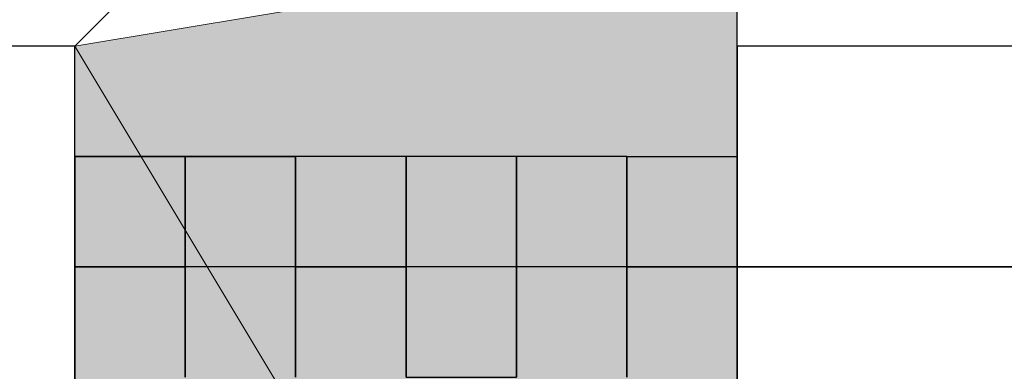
# Model space of a CAD drawing. Header units: millimetres. Extents: x 0 to 420, y 0 to 297.
# Tile 36 of 100: x 69.702 to 70.079, y 194.736 to 194.87. Entities that reach past the tile are written whole.
import ezdxf

# ---------------------------------------------------------------- set-up
doc = ezdxf.new("R2010")
doc.units = ezdxf.units.MM
doc.layers.add('FILL_FFFFFF', color=7, linetype='Continuous', true_color=0xffffff)
doc.layers.add('LINE_FFFFFF', color=7, linetype='Continuous', true_color=0xffffff)
doc.layers.add('LINE_000000', color=7, linetype='Continuous')

msp = doc.modelspace()

# ---------------------------------------------------------------- hatches: boundary and pattern name
at = {"layer": 'FILL_FFFFFF'}
h = msp.add_hatch(color=7, dxfattribs=at)
h.dxf.hatch_style = 1
h.paths.add_polyline_path([(69.97702, 194.90266), (69.72301, 194.86033), (69.97702, 194.43699), (69.97702, 194.90266)])
h = msp.add_hatch(color=7, dxfattribs=at)
h.dxf.hatch_style = 1
h.paths.add_polyline_path([(69.72301, 194.86033), (69.97702, 194.43699), (69.72301, 194.47932), (69.72301, 194.86033)])

# ---------------------------------------------------------------- linework, layer by layer
at = {"layer": 'LINE_000000', "lineweight": 25}
for p, q in [((69.72301, 194.47932), (69.72301, 194.86033)), ((69.97702, 194.86033), (69.97702, 194.86033)), ((69.97702, 194.818), (69.97702, 194.86033)), ((69.97702, 194.86033), (69.97702, 194.86033)), ((70.14634, 194.86033), (69.97702, 194.86033)), ((69.97702, 194.86033), (69.97702, 194.86033)), ((69.97702, 194.86033), (69.97702, 194.818)), ((69.72301, 194.818), (69.72301, 194.818)), ((69.72301, 194.818), (69.76534, 194.818)), ((69.72301, 194.77566), (69.72301, 194.818)), ((69.72301, 194.818), (69.72301, 194.818)), ((69.72301, 194.818), (69.72301, 194.818)), ((69.72301, 194.818), (69.72301, 194.818)), ((69.72301, 194.818), (69.72301, 194.47932)), ((69.76534, 194.818), (69.72301, 194.818)), ((69.72301, 194.818), (69.72301, 194.818)), ((69.72301, 194.818), (69.72301, 194.77566)), ((69.76534, 194.818), (69.76534, 194.818)), ((69.76534, 194.818), (69.76534, 194.77566)), ((69.76534, 194.77566), (69.76534, 194.818)), ((69.76534, 194.818), (69.76534, 194.818)), ((69.76534, 194.818), (69.76534, 194.818)), ((69.76534, 194.818), (69.76534, 194.77566)), ((69.76534, 194.818), (69.76534, 194.818)), ((69.76534, 194.818), (69.76534, 194.818)), ((69.80767, 194.818), (69.76534, 194.818)), ((69.76534, 194.818), (69.76534, 194.818)), ((69.76534, 194.818), (69.76534, 194.818)), ((69.76534, 194.818), (69.76534, 194.818)), ((69.76534, 194.818), (69.76534, 194.77566)), ((69.76534, 194.77566), (69.76534, 194.818)), ((69.76534, 194.818), (69.76534, 194.818)), ((69.76534, 194.818), (69.76534, 194.77566)), ((69.76534, 194.77566), (69.76534, 194.818)), ((69.76534, 194.818), (69.76534, 194.818)), ((69.76534, 194.818), (69.80767, 194.818)), ((69.76534, 194.77566), (69.76534, 194.818)), ((69.76534, 194.77566), (69.76534, 194.818)), ((69.76534, 194.818), (69.76534, 194.818)), ((69.76534, 194.818), (69.76534, 194.77566)), ((69.76534, 194.818), (69.76534, 194.818)), ((69.76534, 194.818), (69.76534, 194.77566)), ((69.76534, 194.77566), (69.76534, 194.818)), ((69.76534, 194.818), (69.76534, 194.818)), ((69.80767, 194.818), (69.80767, 194.818)), ((69.80767, 194.818), (69.80767, 194.77566)), ((69.80767, 194.77566), (69.80767, 194.818)), ((69.80767, 194.818), (69.80767, 194.818)), ((69.80767, 194.818), (69.80767, 194.818)), ((69.85, 194.818), (69.80767, 194.818)), ((69.80767, 194.818), (69.80767, 194.818)), ((69.80767, 194.818), (69.80767, 194.818)), ((69.80767, 194.818), (69.80767, 194.818)), ((69.80767, 194.77566), (69.80767, 194.818)), ((69.80767, 194.818), (69.80767, 194.818)), ((69.80767, 194.818), (69.80767, 194.77566)), ((69.80767, 194.77566), (69.80767, 194.818)), ((69.80767, 194.818), (69.80767, 194.818)), ((69.80767, 194.818), (69.80767, 194.77566)), ((69.85, 194.818), (69.80767, 194.818)), ((69.80767, 194.818), (69.80767, 194.818)), ((69.80767, 194.818), (69.80767, 194.77566)), ((69.80767, 194.818), (69.80767, 194.818)), ((69.80767, 194.818), (69.80767, 194.77566)), ((69.80767, 194.77566), (69.80767, 194.818)), ((69.80767, 194.818), (69.80767, 194.818)), ((69.80767, 194.818), (69.80767, 194.77566)), ((69.85, 194.818), (69.85, 194.818)), ((69.85, 194.818), (69.85, 194.77566)), ((69.85, 194.77566), (69.85, 194.818)), ((69.85, 194.818), (69.85, 194.818)), ((69.85, 194.818), (69.85, 194.77566)), ((69.85, 194.77566), (69.85, 194.818)), ((69.85, 194.818), (69.85, 194.818)), ((69.85, 194.818), (69.85, 194.818)), ((69.85, 194.818), (69.85, 194.818)), ((69.85, 194.818), (69.85, 194.818)), ((69.89233, 194.818), (69.85, 194.818)), ((69.85, 194.818), (69.85, 194.818)), ((69.85, 194.818), (69.85, 194.818)), ((69.85, 194.77566), (69.85, 194.818)), ((69.85, 194.818), (69.85, 194.818)), ((69.85, 194.818), (69.85, 194.77566)), ((69.85, 194.77566), (69.85, 194.818)), ((69.85, 194.818), (69.85, 194.818)), ((69.85, 194.818), (69.85, 194.77566)), ((69.85, 194.77566), (69.85, 194.818)), ((69.85, 194.818), (69.85, 194.818)), ((69.85, 194.818), (69.85, 194.77566)), ((69.85, 194.77566), (69.85, 194.818)), ((69.85, 194.818), (69.85, 194.818)), ((69.85, 194.818), (69.85, 194.77566)), ((69.85, 194.77566), (69.85, 194.818)), ((69.85, 194.818), (69.85, 194.818)), ((69.89233, 194.77566), (69.89233, 194.818)), ((69.89233, 194.818), (69.89233, 194.818)), ((69.89233, 194.818), (69.89233, 194.77566)), ((69.89233, 194.818), (69.89233, 194.818)), ((69.93468, 194.818), (69.89233, 194.818)), ((69.89233, 194.818), (69.89233, 194.818)), ((69.89233, 194.818), (69.89233, 194.818)), ((69.89233, 194.818), (69.89233, 194.818)), ((69.89233, 194.818), (69.89233, 194.818)), ((69.89233, 194.77566), (69.89233, 194.818)), ((69.89233, 194.818), (69.89233, 194.818)), ((69.89233, 194.818), (69.89233, 194.77566)), ((69.89233, 194.77566), (69.89233, 194.818)), ((69.89233, 194.818), (69.89233, 194.818)), ((69.89233, 194.818), (69.89233, 194.77566)), ((69.89233, 194.77566), (69.89233, 194.818)), ((69.89233, 194.818), (69.89233, 194.818)), ((69.89233, 194.818), (69.89233, 194.77566)), ((69.89233, 194.77566), (69.89233, 194.818)), ((69.89233, 194.818), (69.89233, 194.818)), ((69.89233, 194.818), (69.89233, 194.77566)), ((69.93468, 194.77566), (69.93468, 194.818)), ((69.93468, 194.818), (69.93468, 194.818)), ((69.93468, 194.818), (69.93468, 194.77566)), ((69.93468, 194.818), (69.93468, 194.818)), ((69.93468, 194.818), (69.97702, 194.818)), ((69.93468, 194.818), (69.93468, 194.818)), ((69.93468, 194.818), (69.93468, 194.818)), ((69.93468, 194.818), (69.93468, 194.818)), ((69.93468, 194.77566), (69.93468, 194.818)), ((69.93468, 194.818), (69.93468, 194.818)), ((69.93468, 194.818), (69.93468, 194.77566)), ((69.93468, 194.77566), (69.93468, 194.818)), ((69.93468, 194.818), (69.93468, 194.818)), ((69.93468, 194.77566), (69.93468, 194.818)), ((69.93468, 194.818), (69.93468, 194.818)), ((69.93468, 194.818), (69.93468, 194.77566)), ((69.93468, 194.77566), (69.93468, 194.818)), ((69.93468, 194.818), (69.93468, 194.818)), ((69.93468, 194.818), (69.93468, 194.77566)), ((69.93468, 194.77566), (69.93468, 194.818)), ((69.93468, 194.818), (69.93468, 194.818)), ((69.93468, 194.818), (69.93468, 194.77566)), ((69.97702, 194.818), (69.97702, 194.47932)), ((69.97702, 194.47932), (69.97702, 194.818)), ((69.97702, 194.818), (69.97702, 194.818)), ((69.97702, 194.77566), (69.97702, 194.818)), ((69.97702, 194.818), (69.97702, 194.818)), ((69.97702, 194.818), (69.97702, 194.77566)), ((69.97702, 194.818), (69.97702, 194.818)), ((69.72301, 194.73333), (69.72301, 194.77566)), ((69.72301, 194.77566), (69.72301, 194.77566)), ((70.14634, 194.77566), (69.72301, 194.77566)), ((69.72301, 194.73333), (69.72301, 194.77566)), ((69.72301, 194.77566), (69.72301, 194.77566)), ((69.72301, 194.77566), (69.72301, 194.77566)), ((69.72301, 194.77566), (69.72301, 194.73333)), ((69.72301, 194.77566), (69.72301, 194.77566)), ((69.72301, 194.77566), (69.72301, 194.73333)), ((69.76534, 194.77566), (69.76534, 194.77566)), ((69.76534, 194.77566), (69.76534, 194.73333)), ((69.76534, 194.77566), (69.76534, 194.77566)), ((69.76534, 194.77566), (69.76534, 194.73333)), ((69.76534, 194.73333), (69.76534, 194.77566)), ((69.76534, 194.77566), (69.76534, 194.77566)), ((69.76534, 194.77566), (69.76534, 194.77566)), ((69.76534, 194.77566), (69.76534, 194.73333)), ((69.76534, 194.73333), (69.76534, 194.77566)), ((69.76534, 194.77566), (69.76534, 194.77566)), ((69.76534, 194.77566), (69.76534, 194.77566)), ((69.76534, 194.77566), (69.76534, 194.73333)), ((69.76534, 194.77566), (69.76534, 194.77566)), ((69.76534, 194.77566), (69.76534, 194.73333)), ((69.76534, 194.73333), (69.76534, 194.77566)), ((69.76534, 194.77566), (69.76534, 194.77566)), ((69.76534, 194.73333), (69.76534, 194.77566)), ((69.76534, 194.77566), (69.76534, 194.77566)), ((69.76534, 194.73333), (69.76534, 194.77566)), ((69.76534, 194.77566), (69.76534, 194.77566)), ((69.76534, 194.77566), (69.76534, 194.77566)), ((69.76534, 194.77566), (69.76534, 194.77566)), ((69.76534, 194.77566), (69.76534, 194.73333)), ((69.76534, 194.73333), (69.76534, 194.77566)), ((69.76534, 194.77566), (69.76534, 194.77566)), ((69.80767, 194.77566), (69.80767, 194.73333)), ((69.80767, 194.73333), (69.80767, 194.77566)), ((69.80767, 194.77566), (69.80767, 194.77566)), ((69.80767, 194.77566), (69.85, 194.77566)), ((69.80767, 194.77566), (69.80767, 194.77566)), ((69.80767, 194.73333), (69.80767, 194.77566)), ((69.80767, 194.77566), (69.80767, 194.77566)), ((69.80767, 194.73333), (69.80767, 194.77566)), ((69.80767, 194.77566), (69.80767, 194.77566)), ((69.80767, 194.77566), (69.80767, 194.77566)), ((69.80767, 194.77566), (69.80767, 194.73333)), ((69.80767, 194.77566), (69.80767, 194.77566)), ((69.80767, 194.77566), (69.80767, 194.73333)), ((69.80767, 194.73333), (69.80767, 194.77566)), ((69.80767, 194.77566), (69.80767, 194.77566)), ((69.80767, 194.77566), (69.80767, 194.77566)), ((69.80767, 194.77566), (69.80767, 194.73333)), ((69.80767, 194.77566), (69.80767, 194.77566)), ((69.80767, 194.77566), (69.80767, 194.73333)), ((69.80767, 194.73333), (69.80767, 194.77566)), ((69.80767, 194.77566), (69.80767, 194.77566)), ((69.80767, 194.77566), (69.80767, 194.77566)), ((69.80767, 194.77566), (69.80767, 194.77566)), ((69.80767, 194.77566), (69.80767, 194.73333)), ((69.85, 194.77566), (69.85, 194.77566)), ((69.85, 194.77566), (69.85, 194.73333)), ((69.85, 194.73333), (69.85, 194.77566)), ((69.85, 194.77566), (69.85, 194.77566)), ((69.85, 194.77566), (69.85, 194.77566)), ((69.85, 194.77566), (69.85, 194.73333)), ((69.85, 194.77566), (69.85, 194.77566)), ((69.85, 194.73333), (69.85, 194.77566)), ((69.85, 194.77566), (69.85, 194.77566)), ((69.85, 194.77566), (69.85, 194.77566)), ((69.85, 194.77566), (69.85, 194.73333)), ((69.85, 194.73333), (69.85, 194.77566)), ((69.85, 194.77566), (69.85, 194.77566)), ((69.85, 194.77566), (69.85, 194.77566)), ((69.85, 194.77566), (69.85, 194.73333)), ((69.85, 194.73333), (69.85, 194.77566)), ((69.85, 194.77566), (69.85, 194.77566)), ((69.85, 194.77566), (69.85, 194.77566)), ((69.85, 194.77566), (69.85, 194.73333)), ((69.85, 194.73333), (69.85, 194.77566)), ((69.85, 194.77566), (69.85, 194.77566)), ((69.85, 194.77566), (69.85, 194.77566)), ((69.85, 194.77566), (69.85, 194.73333)), ((69.85, 194.73333), (69.85, 194.77566)), ((69.85, 194.77566), (69.85, 194.77566)), ((69.89233, 194.73333), (69.89233, 194.77566)), ((69.89233, 194.77566), (69.89233, 194.77566)), ((69.89233, 194.77566), (69.89233, 194.77566)), ((69.89233, 194.77566), (69.89233, 194.73333)), ((69.89233, 194.73333), (69.89233, 194.77566)), ((69.89233, 194.77566), (69.89233, 194.77566)), ((69.89233, 194.77566), (69.89233, 194.77566)), ((69.89233, 194.77566), (69.89233, 194.73333)), ((69.89233, 194.73333), (69.89233, 194.77566)), ((69.89233, 194.77566), (69.89233, 194.77566)), ((69.89233, 194.77566), (69.89233, 194.77566)), ((69.89233, 194.77566), (69.89233, 194.73333)), ((69.89233, 194.77566), (69.89233, 194.77566)), ((69.89233, 194.77566), (69.89233, 194.77566)), ((69.89233, 194.77566), (69.89233, 194.73333)), ((69.89233, 194.73333), (69.89233, 194.77566)), ((69.89233, 194.77566), (69.89233, 194.77566)), ((69.89233, 194.77566), (69.89233, 194.77566)), ((69.89233, 194.77566), (69.89233, 194.73333)), ((69.93468, 194.73333), (69.93468, 194.77566)), ((69.93468, 194.77566), (69.93468, 194.77566)), ((69.93468, 194.77566), (69.93468, 194.77566)), ((69.93468, 194.77566), (69.93468, 194.73333)), ((69.93468, 194.73333), (69.93468, 194.77566)), ((69.93468, 194.77566), (69.93468, 194.77566)), ((69.93468, 194.77566), (69.93468, 194.77566)), ((69.93468, 194.77566), (69.93468, 194.73333)), ((69.93468, 194.73333), (69.93468, 194.77566)), ((69.93468, 194.77566), (69.93468, 194.77566)), ((69.93468, 194.73333), (69.93468, 194.77566)), ((69.93468, 194.77566), (69.93468, 194.77566)), ((69.93468, 194.77566), (69.93468, 194.77566)), ((69.93468, 194.77566), (69.93468, 194.73333)), ((69.93468, 194.73333), (69.93468, 194.77566)), ((69.93468, 194.77566), (69.93468, 194.77566)), ((69.93468, 194.77566), (69.93468, 194.77566)), ((69.93468, 194.77566), (69.93468, 194.73333)), ((69.93468, 194.73333), (69.93468, 194.77566)), ((69.93468, 194.77566), (69.93468, 194.77566)), ((69.93468, 194.77566), (69.93468, 194.77566)), ((69.93468, 194.77566), (69.93468, 194.73333)), ((69.97702, 194.77566), (69.97702, 194.77566)), ((69.97702, 194.77566), (69.97702, 194.77566)), ((70.14634, 194.77566), (69.97702, 194.77566)), ((69.97702, 194.77566), (69.97702, 194.73333)), ((69.97702, 194.77566), (69.97702, 194.77566)), ((69.97702, 194.77566), (69.97702, 194.73333))]:
    msp.add_line(p, q, dxfattribs=at)
for points in [[(67.31002, 194.47932), (67.64867, 194.43699), (67.73333, 194.39466), (67.90268, 194.26766), (67.90268, 194.22533), (68.62234, 194.22533), (68.707, 194.26766), (69.04568, 194.31), (69.68067, 194.47932), (69.72301, 194.47932), (69.76534, 194.43699), (69.97702, 194.43699), (69.97702, 194.90266), (69.76534, 194.90266), (69.72301, 194.86033), (69.68067, 194.86033), (69.25734, 194.90266), (69.215, 194.94499), (69.342, 195.02965)], [(69.97702, 194.64867), (69.97702, 194.818), (69.97702, 194.86033)], [(69.72301, 194.77566), (69.76534, 194.77566), (69.76534, 194.818)], [(69.93468, 194.818), (69.93468, 194.77566), (69.97702, 194.77566)], [(69.85, 194.73333), (69.89233, 194.73333), (69.89233, 194.77566)], [(69.97702, 194.73333), (69.97702, 194.77566), (70.14634, 194.77566)]]:
    msp.add_lwpolyline(points, dxfattribs=at)
at = {"layer": 'LINE_FFFFFF', "lineweight": 0}
msp.add_lwpolyline([(69.76534, 194.90266), (69.97702, 194.90266), (69.72301, 194.86033)], dxfattribs=at)
for points in [[(69.97702, 194.90266), (69.72301, 194.86033), (69.97702, 194.43699), (69.97702, 194.90266)], [(69.72301, 194.86033), (69.97702, 194.43699), (69.72301, 194.47932), (69.72301, 194.86033)]]:
    msp.add_lwpolyline(points, close=True, dxfattribs=at)

doc.saveas('drawing.dxf')
